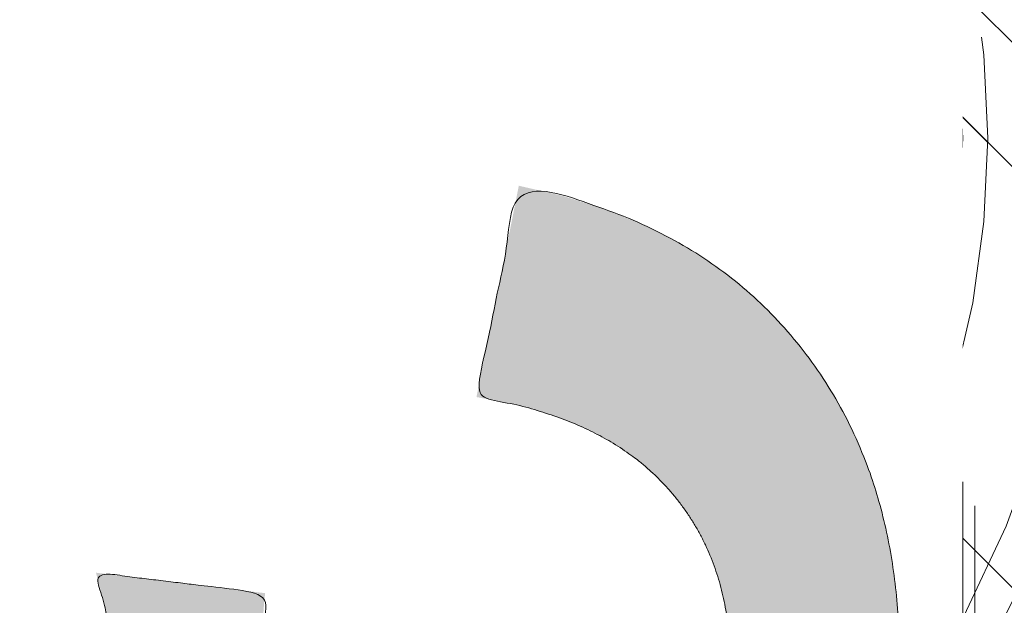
# Model space of a CAD drawing. Header units: inches. Extents: x -462 to -293, y -254 to -12.
# Tile 41 of 89: x -355.854 to -354.25, y -72.904 to -71.95. Entities that reach past the tile are written whole.
import ezdxf

# ---------------------------------------------------------------- set-up
doc = ezdxf.new("R2010")
doc.units = ezdxf.units.IN
doc.header["$LTSCALE"] = 32
doc.header["$MEASUREMENT"] = 0
doc.header["$PDMODE"] = 1
doc.header["$PDSIZE"] = -2
doc.linetypes.add('Dash Style-1', pattern=[0.083328, 0.041656, -0.041672])
for name, color, linetype, lineweight in [('Black', 7, 'Continuous', 18), ('DashLine', 7, 'Dash Style-1', 13), ('DashLineFill', 7, 'Dash Style-1', 13), ('Drawing', 7, 'Continuous', 18), ('Metal-Black', 7, 'Continuous', 18), ('Metal-DeskStructure', 7, 'Continuous', 13), ('None', 7, 'Continuous', 18), ('SolidLine', 7, 'Continuous', 15), ('Wood_1-H', 7, 'Continuous', 13)]:
    doc.layers.add(name, color=color, linetype=linetype, lineweight=lineweight)
doc.layers.add('Metal-Leg', color=7, linetype='Continuous', lineweight=18, true_color=0x4c4c4c)
pattern_1 = [(45, (0, 0), (-1.61301565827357, 1.935715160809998), []), (45, (-1.0608, 1.0608), (-0.4723460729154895, 0.4167612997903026), [])]

# ---------------------------------------------------------------- blocks, each defined once
blk = doc.blocks.new('Group-12')
at = {"layer": 'DashLine'}
blk.add_rational_spline([(3.425889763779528, -2.559055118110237), (3.42588976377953, -37.77524409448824), (3.425889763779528, -72.99143307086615), (3.425889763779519, -74.52755905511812), (1.889763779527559, -74.52755905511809), (-11.02873622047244, -74.54730708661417), (-23.94723622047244, -74.56705511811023), (-25.24962716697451, -74.46183701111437), (-25.47623622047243, -73.17505511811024), (-27.40623622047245, -52.62205511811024), (-29.33623622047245, -32.06905511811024), (-29.64541729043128, -28.77953659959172), (-29.64523622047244, -25.47205511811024), (-29.64579921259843, -14.01555511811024), (-29.64636220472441, -2.559055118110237), (-13.11023622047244, -2.559055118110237), (3.425889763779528, -2.559055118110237)], [1, 1, 1, 0.7071067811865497, 1, 1, 1, 1, 1, 1, 1, 1, 1, 1, 1, 1, 1], degree=2, knots=[0, 0, 0, 0.3437727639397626, 0.3437727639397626, 0.3543760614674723, 0.3543760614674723, 0.4804837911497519, 0.4804837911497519, 0.4932388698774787, 0.4932388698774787, 0.6947633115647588, 0.6947633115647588, 0.7270176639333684, 0.7270176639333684, 0.838740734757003, 0.838740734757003, 1, 1, 1], dxfattribs=at)
at = {"layer": 'SolidLine'}
blk.add_rational_spline([(4.881889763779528, -2.559055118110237), (4.881889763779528, -37.77524409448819), (4.881889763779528, -72.99143307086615), (4.881889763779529, -75.98355905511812), (1.889763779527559, -75.98355905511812), (-11.02373622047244, -76.00380708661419), (-23.93723622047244, -76.02405511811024), (-26.48855720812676, -75.8181826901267), (-26.92623622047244, -73.31105511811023), (-28.85673622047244, -52.75855511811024), (-30.78723622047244, -32.20605511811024), (-31.10141317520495, -28.84703865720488), (-31.10223622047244, -25.47205511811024), (-31.10229921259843, -14.01555511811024), (-31.10236220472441, -2.559055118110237), (-13.11023622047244, -2.559055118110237), (4.881889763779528, -2.559055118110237)], [1, 1, 1, 0.7071067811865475, 1, 1, 1, 1, 1, 1, 1, 1, 1, 1, 1, 1, 1], degree=2, knots=[0, 0, 0, 0.3304669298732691, 0.3304669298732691, 0.3503210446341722, 0.3503210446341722, 0.4715008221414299, 0.4715008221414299, 0.4955201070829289, 0.4955201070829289, 0.690341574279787, 0.690341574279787, 0.7221812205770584, 0.7221812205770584, 0.83026201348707, 0.83026201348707, 1, 1, 1], dxfattribs=at)
blk = doc.blocks.new('1BRPFY-Leg_Plate (2D)')
at = {"layer": 'DashLineFill', "linetype": 'Continuous', "lineweight": 13}
h = blk.add_hatch(dxfattribs=at)
h.set_pattern_fill('Steel', color=253, style=0, pattern_type=2)
h.set_pattern_definition(pattern_1)
edge = h.paths.add_edge_path()
edge.add_arc((-1.704724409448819, -1.704724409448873), 0.125984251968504, 179.9999999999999, 269.9999999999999)
edge.add_line((-1.704724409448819, -1.830708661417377), (1.704724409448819, -1.830708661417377))
edge.add_arc((1.704724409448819, -1.704724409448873), 0.125984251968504, 270.0000000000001, 360.0000000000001)
edge.add_line((1.830708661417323, -1.704724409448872), (1.830708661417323, 1.704724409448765))
edge.add_arc((1.704724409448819, 1.704724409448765), 0.1259842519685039, 0, 90)
edge.add_line((1.704724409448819, 1.830708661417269), (-1.704724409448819, 1.830708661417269))
edge.add_arc((-1.704724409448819, 1.704724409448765), 0.1259842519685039, 90, 180)
edge.add_line((-1.830708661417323, 1.704724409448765), (-1.830708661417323, -1.704724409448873))
at = {"layer": 'SolidLine', "flags": 128}
blk.add_lwpolyline([(0.7686612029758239, 0.5108686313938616), (0.7489852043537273, 0.5059400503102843), (0.728920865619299, 0.502963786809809), (0.7086614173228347, 0.5019685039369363), (0.6884019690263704, 0.502963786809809), (0.668337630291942, 0.5059400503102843), (0.6486616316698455, 0.5108686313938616), (0.6295634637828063, 0.5177020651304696), (0.6112270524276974, 0.5263745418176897), (0.5938289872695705, 0.5368025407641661), (0.5775368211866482, 0.5488856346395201), (0.5625074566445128, 0.5625074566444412), (0.5488856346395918, 0.5775368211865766), (0.5368025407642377, 0.5938289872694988), (0.5263745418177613, 0.6112270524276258), (0.5177020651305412, 0.6295634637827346), (0.5108686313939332, 0.6486616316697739), (0.5059400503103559, 0.6683376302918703), (0.5029637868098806, 0.6884019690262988), (0.5019685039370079, 0.7086614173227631), (0.5029637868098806, 0.7289208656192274), (0.5059400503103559, 0.7489852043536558), (0.5108686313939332, 0.7686612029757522), (0.5177020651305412, 0.7877593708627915), (0.5263745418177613, 0.8060957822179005), (0.5368025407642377, 0.8234938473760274), (0.5488856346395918, 0.8397860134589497), (0.5625074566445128, 0.854815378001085), (0.5775368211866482, 0.868437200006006), (0.5938289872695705, 0.8805202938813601), (0.6112270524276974, 0.8909482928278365), (0.6295634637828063, 0.8996207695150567), (0.6486616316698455, 0.9064542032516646), (0.668337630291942, 0.9113827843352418), (0.6884019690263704, 0.9143590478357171), (0.7086614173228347, 0.9153543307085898), (0.728920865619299, 0.9143590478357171), (0.7489852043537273, 0.9113827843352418), (0.7686612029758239, 0.9064542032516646)], dxfattribs=at)
at = {"layer": 'SolidLine', "linetype": 'Continuous', "lineweight": 5}
blk.add_point((0, -5.371031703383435e-14), dxfattribs=at)
blk = doc.blocks.new('1BRPX5-Util_Bkt_Sm-F (2D)')
at = {"layer": 'DashLineFill', "linetype": 'Continuous', "lineweight": 13}
h = blk.add_hatch(dxfattribs=at)
h.set_pattern_fill('Steel', color=253, style=0, pattern_type=2)
h.set_pattern_definition(pattern_1)
edge = h.paths.add_edge_path()
edge.add_line((-4.468503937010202, 4.413385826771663), (-3.12992125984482, 4.413385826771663))
edge.add_line((-3.12992125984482, 4.413385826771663), (-3.12992125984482, -1.854330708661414))
edge.add_line((-3.12992125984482, -1.854330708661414), (-4.468503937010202, -1.854330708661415))
edge.add_line((-4.468503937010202, -1.854330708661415), (-4.468503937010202, -1.988188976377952))
edge.add_line((-4.468503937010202, -1.988188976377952), (-2.421259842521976, -1.988188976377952))
edge.add_line((-2.421259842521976, -1.988188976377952), (-2.421259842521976, -2.366141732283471))
edge.add_arc((-2.303149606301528, -2.366141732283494), 0.1181102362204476, 179.9999999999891, 270.000000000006)
edge.add_line((-2.303149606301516, -2.484251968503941), (2.303149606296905, -2.484251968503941))
edge.add_arc((2.303149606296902, -2.366141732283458), 0.1181102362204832, 270.0000000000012, 359.9999999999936)
edge.add_line((2.421259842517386, -2.366141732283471), (2.421259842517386, -1.988188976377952))
edge.add_line((2.421259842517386, -1.988188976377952), (4.468503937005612, -1.988188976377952))
edge.add_line((4.468503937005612, -1.988188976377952), (4.468503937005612, -1.854330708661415))
edge.add_line((4.468503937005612, -1.854330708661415), (3.12992125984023, -1.854330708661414))
edge.add_line((3.12992125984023, -1.854330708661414), (3.12992125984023, 4.413385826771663))
edge.add_line((3.12992125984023, 4.413385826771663), (4.468503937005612, 4.413385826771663))
edge.add_line((4.468503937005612, 4.413385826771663), (4.468503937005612, 4.547244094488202))
edge.add_line((4.468503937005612, 4.547244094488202), (2.421259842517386, 4.547244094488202))
edge.add_line((2.421259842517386, 4.547244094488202), (2.421259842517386, 4.925196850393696))
edge.add_arc((2.303149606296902, 4.925196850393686), 0.1181102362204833, 5.365542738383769e-12, 89.99999999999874)
edge.add_line((2.303149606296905, 5.043307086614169), (-2.303149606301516, 5.043307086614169))
edge.add_arc((-2.303149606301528, 4.92519685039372), 0.1181102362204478, 89.99999999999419, 180.0000000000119)
edge.add_line((-2.421259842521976, 4.925196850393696), (-2.421259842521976, 4.547244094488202))
edge.add_line((-2.421259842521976, 4.547244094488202), (-4.468503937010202, 4.547244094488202))
edge.add_line((-4.468503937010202, 4.547244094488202), (-4.468503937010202, 4.413385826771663))
at = {"layer": 'SolidLine', "flags": 128}
blk.add_lwpolyline([(0.7969897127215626, 0.2606680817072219), (0.7530392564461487, 0.2541486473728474), (0.708661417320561, 0.2519685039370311), (0.6642835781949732, 0.2541486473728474), (0.6203331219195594, 0.2606680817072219), (0.577233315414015, 0.2714640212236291), (0.5353992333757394, 0.2864324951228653), (0.4952337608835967, 0.3054293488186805), (0.4571237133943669, 0.3282716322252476), (0.4214361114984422, 0.3547393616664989), (0.3885146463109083, 0.3845776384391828), (0.3586763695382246, 0.4174991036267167), (0.3322086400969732, 0.4531867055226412), (0.3093663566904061, 0.4912967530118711), (0.2903695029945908, 0.5314622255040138), (0.2754010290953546, 0.5732963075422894), (0.2646050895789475, 0.6163961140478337), (0.2580856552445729, 0.6603465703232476), (0.2559055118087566, 0.7047244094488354), (0.2580856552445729, 0.7491022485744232), (0.2646050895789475, 0.7930527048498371), (0.2754010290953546, 0.8361525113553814), (0.2903695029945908, 0.877986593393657), (0.3093663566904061, 0.9181520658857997), (0.3322086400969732, 0.9562621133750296), (0.3586763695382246, 0.991949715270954), (0.3885146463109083, 1.024871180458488), (0.4214361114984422, 1.054709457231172), (0.4571237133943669, 1.081177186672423), (0.4952337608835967, 1.10401947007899), (0.5353992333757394, 1.123016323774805), (0.577233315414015, 1.137984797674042), (0.6203331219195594, 1.148780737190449), (0.6642835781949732, 1.155300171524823), (0.708661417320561, 1.15748031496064), (0.7530392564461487, 1.155300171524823), (0.7969897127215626, 1.148780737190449)], dxfattribs=at)
at = {"layer": 'SolidLine', "linetype": 'Continuous', "lineweight": 5}
blk.add_point((7.650922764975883e-14, -4.923445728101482e-14), dxfattribs=at)
blk = doc.blocks.new('Slate-LegBrace (2D)')
at = {"layer": 'DashLineFill', "linetype": 'Continuous', "lineweight": 13}
h = blk.add_hatch(dxfattribs=at)
h.set_pattern_fill('Steel', color=253, style=0, pattern_type=2)
h.set_pattern_definition(pattern_1)
edge = h.paths.add_edge_path()
edge.add_line((-2.199587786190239, 0.1351515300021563), (-1.374775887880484, 0.1351515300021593))
edge.add_arc((3.636636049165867e-15, 0.01355418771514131), 1.380142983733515, 5.054592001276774, 174.9454079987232, ccw=False)
edge.add_line((1.374775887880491, 0.1351515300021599), (2.199718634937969, 0.1351515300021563))
edge.add_arc((6.542437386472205e-05, 0.01705725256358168), 2.202821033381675, 3.07312710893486, 176.9268728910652)
h = blk.add_hatch(dxfattribs=at)
h.set_pattern_fill('Steel', color=253, style=0, pattern_type=2)
h.set_pattern_definition(pattern_1)
edge = h.paths.add_edge_path()
edge.add_line((-2.191696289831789, 0.2375138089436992), (-1.463739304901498, 0.2375137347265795))
edge.add_arc((6.542437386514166e-05, 0.017041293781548), 1.480314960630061, 8.565281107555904, 171.4347188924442, ccw=False)
edge.add_line((1.463870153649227, 0.2375137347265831), (2.191827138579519, 0.2375138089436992))
edge.add_line((2.191827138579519, 0.2375138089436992), (2.19971863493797, 0.1351515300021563))
edge.add_line((2.19971863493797, 0.1351515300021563), (1.374775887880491, 0.1351515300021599))
edge.add_arc((3.356894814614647e-15, 0.01355418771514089), 1.380142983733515, 5.054592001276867, 174.9454079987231)
edge.add_line((-1.374775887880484, 0.1351515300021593), (-2.19958778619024, 0.1351515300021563))
edge.add_line((-2.19958778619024, 0.1351515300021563), (-2.191696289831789, 0.2375138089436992))
at = {"layer": 'DashLine', "linetype": 'Continuous', "lineweight": 5}
blk.add_point((-4.475859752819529e-14, 3.580687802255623e-14), dxfattribs=at)
at = {"layer": 'DashLineFill', "flags": 128}
for points in [[(-2.199587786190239, 0.1351515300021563), (-1.374775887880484, 0.1351515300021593, -0.9154551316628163), (1.374775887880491, 0.1351515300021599), (2.199718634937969, 0.1351515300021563, 0.9477524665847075)], [(-2.191696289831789, 0.2375138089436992), (-1.463739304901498, 0.2375137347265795, -0.8606629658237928), (1.463870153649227, 0.2375137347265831), (2.191827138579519, 0.2375138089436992), (2.19971863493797, 0.1351515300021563), (1.374775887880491, 0.1351515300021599, 0.9154551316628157), (-1.374775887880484, 0.1351515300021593), (-2.19958778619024, 0.1351515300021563)]]:
    blk.add_lwpolyline(points, format="xyb", close=True, dxfattribs=at)
blk = doc.blocks.new('TLLegSleeve (2D)')
at = {"layer": 'DashLineFill', "linetype": 'Continuous', "lineweight": 13}
h = blk.add_hatch(dxfattribs=at)
h.set_pattern_fill('Steel', color=253, style=0, pattern_type=2)
h.set_pattern_definition(pattern_1)
edge = h.paths.add_edge_path()
edge.add_line((1.08267716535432, 1.402343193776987), (1.08267716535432, 2.913385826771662))
edge.add_arc((-1.707523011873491e-13, 2.913385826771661), 1.08267716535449, 4.479377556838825e-14, 180)
edge.add_line((-1.082677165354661, 2.913385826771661), (-1.08267716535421, 1.402343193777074))
edge.add_arc((-1.332267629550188e-15, 2.886579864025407e-15), 1.771653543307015, 127.6698869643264, 412.330113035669)
edge.add_line((1.08267716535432, 1.402343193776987), (1.08267716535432, 1.402343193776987))
edge = h.paths.add_edge_path()
edge.add_arc((1.665334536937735e-15, 2.91338582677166), 0.7480314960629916, 180, 360)
edge.add_arc((1.665334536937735e-15, 2.91338582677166), 0.7480314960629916, 9.54166404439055e-15, 180)
edge.add_line((-0.7480314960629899, 2.91338582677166), (-0.7480314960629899, 2.91338582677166))
edge = h.paths.add_edge_path()
edge.add_arc((-1.723066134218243e-13, 5.70119602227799e-16), 1.437007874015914, 180, 360)
edge.add_arc((-1.723066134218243e-13, 9.149983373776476e-17), 1.437007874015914, 9.541664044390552e-15, 180)
edge.add_line((-1.437007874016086, 3.308097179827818e-16), (-1.437007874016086, 3.308097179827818e-16))
at = {"layer": 'DashLine', "color": 8, "flags": 128}
blk.add_lwpolyline([(1.653543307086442, 1.118599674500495e-14), (1.645581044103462, -0.1620755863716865), (1.621770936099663, -0.3225902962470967), (1.582342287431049, -0.4799982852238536), (1.527674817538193, -0.6327836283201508), (1.45829500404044, -0.7794749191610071), (1.374871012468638, -0.9186594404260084), (1.278206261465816, -1.048996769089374), (1.169231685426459, -1.169231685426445), (1.048996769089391, -1.278206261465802), (0.918659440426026, -1.374871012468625), (0.7794749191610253, -1.458295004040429), (0.6327836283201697, -1.527674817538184), (0.4799982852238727, -1.582342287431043), (0.3225902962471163, -1.621770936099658), (0.1620755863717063, -1.645581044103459), (8.723964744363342e-15, -1.653543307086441), (-0.162075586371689, -1.645581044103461), (-0.3225902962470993, -1.621770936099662), (-0.4799982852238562, -1.582342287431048), (-0.6327836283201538, -1.527674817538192), (-0.7794749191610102, -1.458295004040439), (-0.9186594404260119, -1.374871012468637), (-1.048996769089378, -1.278206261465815), (-1.169231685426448, -1.169231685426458), (-1.278206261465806, -1.048996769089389), (-1.374871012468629, -0.9186594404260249), (-1.458295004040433, -0.7794749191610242), (-1.527674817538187, -0.6327836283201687), (-1.582342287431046, -0.4799982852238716), (-1.621770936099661, -0.3225902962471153), (-1.645581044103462, -0.1620755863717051), (-1.653543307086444, -7.741682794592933e-15), (-1.645581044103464, 0.1620755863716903), (-1.621770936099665, 0.3225902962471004), (-1.582342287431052, 0.4799982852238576), (-1.527674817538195, 0.6327836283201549), (-1.458295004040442, 0.7794749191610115), (-1.37487101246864, 0.918659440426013), (-1.278206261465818, 1.048996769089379), (-1.169231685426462, 1.169231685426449), (-1.048996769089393, 1.278206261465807), (-0.9186594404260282, 1.37487101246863), (-0.7794749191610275, 1.458295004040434), (-0.6327836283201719, 1.527674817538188), (-0.479998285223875, 1.582342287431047), (-0.3225902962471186, 1.621770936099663), (-0.1620755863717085, 1.645581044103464), (-1.096189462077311e-14, 1.653543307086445), (0.1620755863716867, 1.645581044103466), (0.3225902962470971, 1.621770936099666), (0.479998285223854, 1.582342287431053), (0.6327836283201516, 1.527674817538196), (0.7794749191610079, 1.458295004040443), (0.9186594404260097, 1.374871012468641), (1.048996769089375, 1.278206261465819), (1.169231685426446, 1.169231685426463), (1.278206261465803, 1.048996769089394), (1.374871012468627, 0.9186594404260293), (1.458295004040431, 0.7794749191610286), (1.527674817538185, 0.6327836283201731), (1.582342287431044, 0.4799982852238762), (1.621770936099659, 0.3225902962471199), (1.64558104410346, 0.1620755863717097)], close=True, dxfattribs=at)
at = {"layer": 'DashLineFill', "flags": 128}
for points in [[(1.08267716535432, 1.402343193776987), (1.08267716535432, 2.913385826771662, 0.9999999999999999), (-1.082677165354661, 2.913385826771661), (-1.08267716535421, 1.402343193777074, 2.931618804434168), (1.08267716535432, 1.402343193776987)], [(-1.437007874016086, 3.308097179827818e-16, 0.9999999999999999), (1.437007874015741, 3.308097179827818e-16, 0.9999999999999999), (-1.437007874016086, 3.308097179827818e-16)]]:
    blk.add_lwpolyline(points, format="xyb", close=True, dxfattribs=at)
at = {"layer": 'DashLineFill', "linetype": 'Continuous', "lineweight": 5}
blk.add_point((-1.723206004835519e-13, 3.308097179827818e-16), dxfattribs=at)
blk = doc.blocks.new('Group-28')
at = {"layer": 'SolidLine', "flags": 128}
blk.add_lwpolyline([(-10.0984251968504, -58.50393700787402, -0.414213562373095), (-8.385826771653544, -56.79133858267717, -0.4142135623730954), (-6.673228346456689, -58.50393700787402, -0.414213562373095), (-8.385826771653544, -60.21653543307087, -0.4142135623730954)], format="xyb", close=True, dxfattribs=at)
at = {"layer": 'Wood_1-H', "color": 7, "rotation": 270}
for name in ['1BRPX5-Util_Bkt_Sm-F (2D)', 'Slate-LegBrace (2D)', '1BRPFY-Leg_Plate (2D)', 'TLLegSleeve (2D)']:
    blk.add_blockref(name, (-8.385826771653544, -58.50393700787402), dxfattribs=at)
blk = doc.blocks.new('Group-31')
at = {"layer": 'Metal-DeskStructure', "color": 7, "flags": 128}
blk.add_lwpolyline([(0.8051100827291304, 0.3242076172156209), (0.6569804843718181, -0.1001143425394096), (0.9545622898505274, -0.1001143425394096)], close=True, dxfattribs=at)
at = {"layer": 'Metal-DeskStructure', "color": 7}
blk.add_open_spline([(1.174112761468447, -0.3918349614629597), (1.184693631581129, -0.4210075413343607), (1.168822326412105, -0.4369198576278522), (1.14501536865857, -0.439571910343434), (1.104014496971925, -0.439571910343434), (1.078886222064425, -0.4369198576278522), (1.066982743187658, -0.4329417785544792), (1.060369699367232, -0.4236595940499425), (1.057724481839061, -0.4170294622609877), (1.021353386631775, -0.3010040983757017), (0.9849822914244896, -0.1849787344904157), (0.807093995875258, -0.1849787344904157), (0.6292057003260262, -0.1849787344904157), (0.5941572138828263, -0.2996780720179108), (0.5591087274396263, -0.4143774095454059), (0.5564635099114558, -0.4210075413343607), (0.5498504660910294, -0.4302897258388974), (0.5379469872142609, -0.4369198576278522), (0.5141400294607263, -0.439571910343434), (0.477108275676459, -0.439571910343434), (0.4519787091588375, -0.4355938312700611), (0.4427204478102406, -0.4249856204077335), (0.4427204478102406, -0.4050952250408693), (0.4480108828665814, -0.3905089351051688), (0.5915119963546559, 0.0006630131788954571), (0.7350131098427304, 0.3918349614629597), (0.7376583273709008, 0.3971390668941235), (0.7469165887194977, 0.4037691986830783), (0.7627866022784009, 0.4077472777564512), (0.789238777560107, 0.4090720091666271), (0.8302396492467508, 0.4090720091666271), (0.8580131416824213, 0.4077472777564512), (0.8752070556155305, 0.4037691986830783), (0.8844653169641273, 0.3971390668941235), (0.8871105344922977, 0.3918349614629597), (1.030611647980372, 0), (1.174112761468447, -0.3918349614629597)], degree=2, knots=[0, 0, 0, 0.01595318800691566, 0.02392978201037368, 0.03190637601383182, 0.03938443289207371, 0.04686248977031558, 0.05434054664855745, 0.06181860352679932, 0.06181860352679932, 0.1891978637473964, 0.1891978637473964, 0.3755520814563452, 0.3755520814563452, 0.5011946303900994, 0.5011946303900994, 0.5086726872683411, 0.5161507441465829, 0.5236288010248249, 0.5311068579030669, 0.5385854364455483, 0.5460640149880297, 0.5535425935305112, 0.5610211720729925, 0.5610211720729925, 0.7618481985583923, 0.7618481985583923, 0.7647050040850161, 0.7675618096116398, 0.7704186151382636, 0.7732754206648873, 0.7763226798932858, 0.7793699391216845, 0.7824171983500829, 0.7854644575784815, 0.7854644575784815, 1, 1, 1], dxfattribs=at)
blk = doc.blocks.new('TL14_lower_leg (2D)')
at = {"layer": 'DashLine', "flags": 128}
for points in [[(-1.777195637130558e-14, 1.377952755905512), (0.1350629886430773, 1.371317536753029), (0.2688252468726, 1.351475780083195), (0.3999985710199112, 1.318618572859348), (0.5273196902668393, 1.27306234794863), (0.649562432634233, 1.215245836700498), (0.7655495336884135, 1.14572584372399), (0.8741639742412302, 1.065171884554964), (0.9743597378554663, 0.9743597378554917), (1.065171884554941, 0.8741639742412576), (1.14572584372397, 0.7655495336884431), (1.215245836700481, 0.6495624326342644), (1.273062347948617, 0.5273196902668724), (1.318618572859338, 0.3999985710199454), (1.351475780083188, 0.2688252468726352), (1.371317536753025, 0.1350629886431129), (1.377952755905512, 1.783045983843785e-14), (1.371317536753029, -0.1350629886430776), (1.351475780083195, -0.2688252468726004), (1.318618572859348, -0.3999985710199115), (1.27306234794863, -0.5273196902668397), (1.215245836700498, -0.6495624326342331), (1.145725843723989, -0.7655495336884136), (1.065171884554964, -0.8741639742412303), (0.9743597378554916, -0.9743597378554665), (0.8741639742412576, -1.065171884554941), (0.7655495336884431, -1.14572584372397), (0.6495624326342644, -1.215245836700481), (0.5273196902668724, -1.273062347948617), (0.3999985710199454, -1.318618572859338), (0.2688252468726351, -1.351475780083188), (0.135062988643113, -1.371317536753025), (1.777195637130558e-14, -1.377952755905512), (-0.1350629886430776, -1.371317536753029), (-0.2688252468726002, -1.351475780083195), (-0.3999985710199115, -1.318618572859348), (-0.5273196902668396, -1.27306234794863), (-0.6495624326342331, -1.215245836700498), (-0.7655495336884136, -1.14572584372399), (-0.8741639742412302, -1.065171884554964), (-0.9743597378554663, -0.9743597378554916), (-1.065171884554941, -0.8741639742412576), (-1.14572584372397, -0.7655495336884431), (-1.215245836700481, -0.6495624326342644), (-1.273062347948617, -0.5273196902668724), (-1.318618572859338, -0.3999985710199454), (-1.351475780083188, -0.2688252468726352), (-1.371317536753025, -0.1350629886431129), (-1.377952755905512, -1.783045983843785e-14), (-1.371317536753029, 0.1350629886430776), (-1.351475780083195, 0.2688252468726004), (-1.318618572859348, 0.3999985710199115), (-1.27306234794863, 0.5273196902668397), (-1.215245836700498, 0.6495624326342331), (-1.145725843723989, 0.7655495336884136), (-1.065171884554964, 0.8741639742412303), (-0.9743597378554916, 0.9743597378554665), (-0.8741639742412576, 1.065171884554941), (-0.7655495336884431, 1.14572584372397), (-0.6495624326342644, 1.215245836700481), (-0.5273196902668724, 1.273062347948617), (-0.3999985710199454, 1.318618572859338), (-0.2688252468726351, 1.351475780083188), (-0.135062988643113, 1.371317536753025)], [(0.7086614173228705, 0.8700787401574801), (0.7244830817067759, 0.8693014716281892), (0.7401523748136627, 0.8669771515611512), (0.7555183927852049, 0.8631281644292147), (0.7704331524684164, 0.8577915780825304), (0.784753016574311, 0.8510187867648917), (0.7983400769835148, 0.8428750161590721), (0.8110634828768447, 0.8334386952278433), (0.8228007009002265, 0.8228007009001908), (0.8334386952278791, 0.8110634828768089), (0.842875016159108, 0.7983400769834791), (0.8510187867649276, 0.7847530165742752), (0.8577915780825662, 0.7704331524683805), (0.8631281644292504, 0.7555183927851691), (0.866977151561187, 0.740152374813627), (0.8693014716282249, 0.72448308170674), (0.870078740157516, 0.7086614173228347), (0.8693014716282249, 0.6928397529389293), (0.866977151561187, 0.6771704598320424), (0.8631281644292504, 0.6618044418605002), (0.8577915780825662, 0.6468896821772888), (0.8510187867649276, 0.6325698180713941), (0.842875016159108, 0.6189827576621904), (0.8334386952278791, 0.6062593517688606), (0.8228007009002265, 0.5945221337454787), (0.8110634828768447, 0.5838841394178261), (0.7983400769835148, 0.5744478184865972), (0.784753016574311, 0.5663040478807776), (0.7704331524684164, 0.559531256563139), (0.7555183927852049, 0.5541946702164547), (0.7401523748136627, 0.5503456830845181), (0.7244830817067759, 0.5480213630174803), (0.7086614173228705, 0.5472440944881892), (0.6928397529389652, 0.5480213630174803), (0.6771704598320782, 0.5503456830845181), (0.6618044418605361, 0.5541946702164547), (0.6468896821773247, 0.559531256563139), (0.63256981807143, 0.5663040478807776), (0.6189827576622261, 0.5744478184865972), (0.6062593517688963, 0.5838841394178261), (0.5945221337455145, 0.5945221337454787), (0.5838841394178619, 0.6062593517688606), (0.5744478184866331, 0.6189827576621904), (0.5663040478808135, 0.6325698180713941), (0.5595312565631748, 0.6468896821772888), (0.5541946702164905, 0.6618044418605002), (0.5503456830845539, 0.6771704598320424), (0.548021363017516, 0.6928397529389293), (0.5472440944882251, 0.7086614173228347), (0.548021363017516, 0.72448308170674), (0.5503456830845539, 0.740152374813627), (0.5541946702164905, 0.7555183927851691), (0.5595312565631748, 0.7704331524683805), (0.5663040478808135, 0.7847530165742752), (0.5744478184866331, 0.7983400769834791), (0.5838841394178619, 0.8110634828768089), (0.5945221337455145, 0.8228007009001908), (0.6062593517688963, 0.8334386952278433), (0.6189827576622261, 0.8428750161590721), (0.63256981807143, 0.8510187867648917), (0.6468896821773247, 0.8577915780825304), (0.6618044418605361, 0.8631281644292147), (0.6771704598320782, 0.8669771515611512), (0.6928397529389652, 0.8693014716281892)]]:
    blk.add_lwpolyline(points, close=True, dxfattribs=at)
at = {"layer": 'DashLine', "linetype": 'Continuous', "lineweight": 5}
blk.add_point((0, 0), dxfattribs=at)
at = {"layer": 'Metal-DeskStructure', "color": 7}
blk.add_blockref('Group-31', (0, 0), dxfattribs=at)
blk = doc.blocks.new('Group-39')
at = {"layer": 'DashLine'}
for p, q in [((0.0001991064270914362, -5.984251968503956), (0.0001991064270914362, -5.74803149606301)), ((-0.117911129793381, -6.102362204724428), (-0.3541316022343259, -6.102362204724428)), ((0.1183093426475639, -6.102362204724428), (0.3545298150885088, -6.102362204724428)), ((0.0001991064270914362, -6.2204724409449), (0.0001991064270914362, -6.456692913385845))]:
    blk.add_line(p, q, dxfattribs=at)
at = {"layer": 'DashLine', "flags": 128}
blk.add_lwpolyline([(-0.2557064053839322, -6.10236220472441), (-0.254474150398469, -6.077279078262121), (-0.2507892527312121, -6.052437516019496), (-0.2446871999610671, -6.02807675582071), (-0.2362267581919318, -6.004431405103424), (-0.2254894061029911, -5.981729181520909), (-0.2125785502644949, -5.960188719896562), (-0.1976185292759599, -5.940017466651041), (-0.180753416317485, -5.921409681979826), (-0.1621456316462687, -5.904544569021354), (-0.1419743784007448, -5.889584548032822), (-0.1204339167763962, -5.876673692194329), (-0.09773169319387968, -5.865936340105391), (-0.07408634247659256, -5.857475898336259), (-0.04972558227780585, -5.851373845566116), (-0.02488402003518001, -5.847688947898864), (0.0001991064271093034, -5.846456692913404), (0.02528223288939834, -5.847688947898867), (0.05012379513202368, -5.851373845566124), (0.07448455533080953, -5.857475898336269), (0.09812990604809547, -5.865936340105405), (0.1208321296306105, -5.876673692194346), (0.1423725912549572, -5.889584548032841), (0.1625438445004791, -5.904544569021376), (0.181151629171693, -5.921409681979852), (0.1980167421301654, -5.940017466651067), (0.2129767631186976, -5.960188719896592), (0.2258876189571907, -5.98172918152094), (0.2366249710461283, -6.004431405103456), (0.2450854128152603, -6.028076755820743), (0.2511874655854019, -6.052437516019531), (0.2548723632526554, -6.077279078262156), (0.2561046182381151, -6.102362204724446), (0.2548723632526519, -6.127445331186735), (0.251187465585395, -6.152286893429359), (0.24508541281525, -6.176647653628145), (0.2366249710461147, -6.200293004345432), (0.2258876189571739, -6.222995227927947), (0.2129767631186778, -6.244535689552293), (0.1980167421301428, -6.264706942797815), (0.1811516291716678, -6.283314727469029), (0.1625438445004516, -6.300179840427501), (0.1423725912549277, -6.315139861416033), (0.1208321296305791, -6.328050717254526), (0.09812990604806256, -6.338788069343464), (0.07448455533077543, -6.347248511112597), (0.05012379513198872, -6.353350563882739), (0.02528223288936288, -6.357035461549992), (0.0001991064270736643, -6.358267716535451), (-0.02488402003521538, -6.357035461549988), (-0.04972558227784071, -6.353350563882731), (-0.07408634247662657, -6.347248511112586), (-0.09773169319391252, -6.338788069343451), (-0.1204339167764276, -6.328050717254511), (-0.1419743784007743, -6.315139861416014), (-0.1621456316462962, -6.300179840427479), (-0.1807534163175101, -6.283314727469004), (-0.1976185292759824, -6.264706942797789), (-0.2125785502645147, -6.244535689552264), (-0.2254894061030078, -6.222995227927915), (-0.2362267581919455, -6.200293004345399), (-0.2446871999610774, -6.176647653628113), (-0.250789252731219, -6.152286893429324), (-0.2544741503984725, -6.127445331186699)], close=True, dxfattribs=at)
blk = doc.blocks.new('1BRPT9-Bracket (2D)')
at = {"layer": 'DashLineFill', "linetype": 'Continuous', "lineweight": 13}
h = blk.add_hatch(dxfattribs=at)
h.set_pattern_fill('Steel', color=253, style=0, pattern_type=2)
h.set_pattern_definition(pattern_1)
edge = h.paths.add_edge_path()
edge.add_arc((1.677931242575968, -8.488188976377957), 0.2519685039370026, 269.999999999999, 360.0000000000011)
edge.add_line((1.929899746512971, -8.488188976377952), (1.929899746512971, -7.480314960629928))
edge.add_line((1.929899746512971, -7.480314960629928), (2.323600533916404, -7.480314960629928))
edge.add_line((2.323600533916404, -7.480314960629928), (2.323600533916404, 7.461135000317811))
edge.add_line((2.323600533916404, 7.461135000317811), (1.929899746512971, 7.480314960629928))
edge.add_line((1.929899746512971, 7.480314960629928), (1.929899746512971, 8.488188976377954))
edge.add_arc((1.677931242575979, 8.488188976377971), 0.2519685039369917, 359.999999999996, 450.0000000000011)
edge.add_line((1.677931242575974, 8.740157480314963), (-2.32206875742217, 8.740157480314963))
edge.add_line((-2.32206875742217, 8.740157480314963), (-2.32206875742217, -8.74015748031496))
edge.add_line((-2.32206875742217, -8.74015748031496), (1.677931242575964, -8.74015748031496))
at = {"layer": 'DashLineFill', "linetype": 'Continuous', "lineweight": 5}
blk.add_point((0.0001991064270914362, -6.102362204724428), dxfattribs=at)
at = {"layer": 'Metal-DeskStructure', "color": 7}
blk.add_blockref('Group-39', (0, 0), dxfattribs=at)
blk = doc.blocks.new('Group-52')
at = {"layer": 'DashLineFill', "linetype": 'Continuous', "lineweight": 13}
h = blk.add_hatch(dxfattribs=at)
h.set_pattern_fill('Steel', color=253, style=0, pattern_type=2)
h.set_pattern_definition(pattern_1)
h.paths.add_polyline_path([(-2.066929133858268, 1.397637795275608), (2.066929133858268, 1.397637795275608), (2.066929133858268, 0.1377952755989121), (2.106299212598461, 0.1377952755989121), (2.106299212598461, -0.1377952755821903), (2.066929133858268, -0.1377952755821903), (2.066929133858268, -5.275590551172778), (2.106299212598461, -5.275590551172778), (2.106299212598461, -5.55118110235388), (2.066929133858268, -5.55118110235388), (2.066929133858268, -5.82677165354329), (-2.066929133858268, -5.82677165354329), (-2.066929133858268, -5.55118110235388), (-2.106299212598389, -5.55118110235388), (-2.106299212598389, -5.275590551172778), (-2.066929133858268, -5.275590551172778), (-2.066929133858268, -0.1377952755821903), (-2.106299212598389, -0.1377952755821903), (-2.106299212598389, 0.1377952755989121), (-2.066929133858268, 0.1377952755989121)])
at = {"layer": 'DashLineFill', "flags": 128}
blk.add_lwpolyline([(-2.066929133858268, 1.397637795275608), (2.066929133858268, 1.397637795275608), (2.066929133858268, 0.1377952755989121), (2.106299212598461, 0.1377952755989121), (2.106299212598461, -0.1377952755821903), (2.066929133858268, -0.1377952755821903), (2.066929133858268, -5.275590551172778), (2.106299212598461, -5.275590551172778), (2.106299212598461, -5.55118110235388), (2.066929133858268, -5.55118110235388), (2.066929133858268, -5.82677165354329), (-2.066929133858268, -5.82677165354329), (-2.066929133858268, -5.55118110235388), (-2.106299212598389, -5.55118110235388), (-2.106299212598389, -5.275590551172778), (-2.066929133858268, -5.275590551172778), (-2.066929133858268, -0.1377952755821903), (-2.106299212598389, -0.1377952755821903), (-2.106299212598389, 0.1377952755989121), (-2.066929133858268, 0.1377952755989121)], close=True, dxfattribs=at)
at = {"layer": 'SolidLine', "linetype": 'Continuous', "lineweight": 5}
blk.add_point((0, 0), dxfattribs=at)
blk = doc.blocks.new('TL14_upper_leg (2D)')
at = {"layer": 'DashLine', "flags": 128}
blk.add_lwpolyline([(0, 1.22047244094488), (0.1196272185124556, 1.214595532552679), (0.2381023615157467, 1.197021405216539), (0.3542844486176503, 1.167919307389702), (0.4670545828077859, 1.127569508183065), (0.5753267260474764, 1.076360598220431), (0.6780581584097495, 1.01478574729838), (0.7742595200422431, 0.9434379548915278), (0.8630043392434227, 0.8630043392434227), (0.9434379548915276, 0.7742595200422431), (1.01478574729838, 0.6780581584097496), (1.076360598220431, 0.5753267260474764), (1.127569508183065, 0.467054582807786), (1.167919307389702, 0.3542844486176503), (1.197021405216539, 0.2381023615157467), (1.214595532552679, 0.1196272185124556), (1.22047244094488, 7.47323834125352e-17), (1.214595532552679, -0.1196272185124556), (1.197021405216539, -0.2381023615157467), (1.167919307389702, -0.3542844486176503), (1.127569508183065, -0.467054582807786), (1.076360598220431, -0.5753267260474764), (1.01478574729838, -0.6780581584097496), (0.9434379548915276, -0.7742595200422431), (0.8630043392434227, -0.8630043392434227), (0.7742595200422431, -0.9434379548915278), (0.6780581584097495, -1.01478574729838), (0.5753267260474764, -1.076360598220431), (0.4670545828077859, -1.127569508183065), (0.3542844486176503, -1.167919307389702), (0.2381023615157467, -1.197021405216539), (0.1196272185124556, -1.214595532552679), (0, -1.22047244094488), (-0.1196272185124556, -1.214595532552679), (-0.2381023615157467, -1.197021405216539), (-0.3542844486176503, -1.167919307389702), (-0.4670545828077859, -1.127569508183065), (-0.5753267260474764, -1.076360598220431), (-0.6780581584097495, -1.01478574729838), (-0.7742595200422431, -0.9434379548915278), (-0.8630043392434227, -0.8630043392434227), (-0.9434379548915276, -0.7742595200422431), (-1.01478574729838, -0.6780581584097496), (-1.076360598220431, -0.5753267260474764), (-1.127569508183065, -0.467054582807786), (-1.167919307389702, -0.3542844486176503), (-1.197021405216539, -0.2381023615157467), (-1.214595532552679, -0.1196272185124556), (-1.22047244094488, 7.47323834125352e-17), (-1.214595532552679, 0.1196272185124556), (-1.197021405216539, 0.2381023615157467), (-1.167919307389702, 0.3542844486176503), (-1.127569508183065, 0.467054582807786), (-1.076360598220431, 0.5753267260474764), (-1.01478574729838, 0.6780581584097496), (-0.9434379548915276, 0.7742595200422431), (-0.8630043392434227, 0.8630043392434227), (-0.7742595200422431, 0.9434379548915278), (-0.6780581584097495, 1.01478574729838), (-0.5753267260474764, 1.076360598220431), (-0.4670545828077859, 1.127569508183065), (-0.3542844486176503, 1.167919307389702), (-0.2381023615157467, 1.197021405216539), (-0.1196272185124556, 1.214595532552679)], close=True, dxfattribs=at)
at = {"layer": 'Metal-Leg', "linetype": 'Continuous', "lineweight": 5}
for p in [(0, 7.161375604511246e-14), (0, 0)]:
    blk.add_point(p, dxfattribs=at)
at = {"layer": 'DashLine', "color": 7}
blk.add_blockref('Group-52', (0, 0), dxfattribs=at)
blk = doc.blocks.new('Group-53')
at = {"layer": 'Metal-DeskStructure', "linetype": 'Continuous', "lineweight": 0, "true_color": 0xff0000}
blk.add_hatch(color=1, dxfattribs=at).paths.add_polyline_path([(0.07759731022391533, -0.5856299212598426), (0.4220854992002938, -0.516732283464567), (0.4355843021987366, -0.5785483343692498), (0.4507819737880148, -0.6358900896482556), (0.4676785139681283, -0.6887575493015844), (0.4862739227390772, -0.7371507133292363), (0.5065682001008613, -0.7810695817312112), (0.5285613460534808, -0.8205141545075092), (0.5522533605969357, -0.8554844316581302), (0.5776442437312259, -0.8859804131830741), (0.6055245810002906, -0.912473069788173), (0.6366849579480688, -0.9354333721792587), (0.6711253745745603, -0.9548613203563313), (0.7088458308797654, -0.9707569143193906), (0.7498463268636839, -0.9831201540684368), (0.7941268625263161, -0.9919510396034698), (0.8416874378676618, -0.9972495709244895), (0.8925280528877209, -0.9990157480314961), (0.9512658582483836, -0.9966944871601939), (1.006370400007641, -0.9897307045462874), (1.057841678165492, -0.9781244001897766), (1.105679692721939, -0.9618755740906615), (1.149884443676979, -0.940984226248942), (1.190455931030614, -0.9154503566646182), (1.227394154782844, -0.8852739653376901), (1.260699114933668, -0.8504550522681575), (1.290219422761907, -0.8122047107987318), (1.31580368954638, -0.7717340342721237), (1.337451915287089, -0.7290430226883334), (1.355164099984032, -0.6841316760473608), (1.36894024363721, -0.6369999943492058), (1.378780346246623, -0.5876479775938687), (1.384684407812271, -0.5360756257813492), (1.386652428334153, -0.4822829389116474), (1.384583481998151, -0.4309545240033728), (1.378376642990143, -0.3819305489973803), (1.368031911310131, -0.33521101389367), (1.353549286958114, -0.2907959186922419), (1.334928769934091, -0.248685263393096), (1.312170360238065, -0.2088790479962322), (1.285274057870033, -0.1713772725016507), (1.254239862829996, -0.1361799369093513), (1.220009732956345, -0.1042626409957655), (1.183525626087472, -0.07660098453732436), (1.144787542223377, -0.05319496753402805), (1.10379548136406, -0.03404458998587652), (1.06054944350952, -0.01914985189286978), (1.015049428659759, -0.008510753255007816), (0.9672954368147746, -0.00212729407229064), (0.9172874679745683, 5.25655281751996e-07), (0.8956562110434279, -0.0005377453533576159), (0.8727465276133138, -0.00215255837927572), (0.8485584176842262, -0.00484391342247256), (0.823091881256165, -0.008611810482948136), (0.7963469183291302, -0.01345624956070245), (0.7683235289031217, -0.0193772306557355), (0.7390217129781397, -0.02637475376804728), (0.7084414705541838, -0.0344488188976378), (0.7418142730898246, 0.2411417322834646), (0.748895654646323, 0.2403850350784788), (0.755607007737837, 0.2397292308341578), (0.7619483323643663, 0.2391743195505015), (0.7679196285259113, 0.2387203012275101), (0.7735208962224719, 0.2383671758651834), (0.778752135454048, 0.2381149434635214), (0.7836133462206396, 0.2379636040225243), (0.7881045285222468, 0.2379131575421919), (0.8317039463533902, 0.2394186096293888), (0.8742268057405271, 0.2439349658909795), (0.9156731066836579, 0.251462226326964), (0.9560428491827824, 0.2620003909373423), (0.9953360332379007, 0.2755494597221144), (1.033552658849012, 0.2921094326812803), (1.070692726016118, 0.31168030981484), (1.106756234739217, 0.3342620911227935), (1.140061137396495, 0.3599725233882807), (1.168925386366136, 0.3889293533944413), (1.193348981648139, 0.4211325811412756), (1.213331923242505, 0.4565822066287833), (1.228874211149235, 0.4952782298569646), (1.239975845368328, 0.5372206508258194), (1.246636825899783, 0.5824094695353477), (1.248857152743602, 0.6308446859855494), (1.247141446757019, 0.669818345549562), (1.24199432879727, 0.7070762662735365), (1.233415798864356, 0.7426184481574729), (1.221405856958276, 0.7764448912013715), (1.20596450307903, 0.808555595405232), (1.187091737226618, 0.8389505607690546), (1.164787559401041, 0.8676297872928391), (1.139051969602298, 0.8945932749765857), (1.110608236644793, 0.9190672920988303), (1.08017962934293, 0.940278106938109), (1.04776614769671, 0.9582257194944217), (1.013367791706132, 0.9729101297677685), (0.9769845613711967, 0.9843313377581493), (0.9386164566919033, 0.9924893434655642), (0.8982634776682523, 0.9973841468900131), (0.8559256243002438, 0.9990157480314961), (0.8137646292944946, 0.9974009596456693), (0.7734034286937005, 0.992556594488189), (0.7348420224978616, 0.9844826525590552), (0.698080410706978, 0.9731791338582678), (0.6631185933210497, 0.9586460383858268), (0.6299565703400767, 0.9408833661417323), (0.5985943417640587, 0.9198911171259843), (0.569031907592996, 0.8956692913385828), (0.5416561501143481, 0.8682178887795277), (0.5168539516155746, 0.837536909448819), (0.4946253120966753, 0.8036263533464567), (0.4749702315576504, 0.766486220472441), (0.4578887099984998, 0.7261165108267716), (0.4433807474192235, 0.6825172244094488), (0.4314463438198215, 0.6356883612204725), (0.4220854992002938, 0.5856299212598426), (0.07759731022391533, 0.6545275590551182), (0.09415750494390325, 0.7262006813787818), (0.1153097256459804, 0.793735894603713), (0.1410539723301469, 0.8571331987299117), (0.1713902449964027, 0.9163925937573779), (0.2063185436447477, 0.9715140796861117), (0.245838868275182, 1.022497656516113), (0.2899512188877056, 1.069343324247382), (0.3386555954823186, 1.112051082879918), (0.3912118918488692, 1.15014996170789), (0.4468800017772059, 1.183168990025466), (0.5056599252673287, 1.211108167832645), (0.5675516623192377, 1.233967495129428), (0.6325552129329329, 1.251746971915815), (0.7006705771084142, 1.264446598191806), (0.7718977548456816, 1.2720663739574), (0.8462367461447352, 1.274606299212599), (0.8979352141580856, 1.273260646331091), (0.9486076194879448, 1.26922368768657), (0.9982539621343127, 1.262495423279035), (1.04687424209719, 1.253075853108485), (1.094468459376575, 1.240964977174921), (1.141036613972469, 1.226162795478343), (1.186578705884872, 1.208669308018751), (1.231094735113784, 1.188484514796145), (1.273802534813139, 1.165970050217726), (1.313919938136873, 1.141487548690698), (1.351446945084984, 1.115037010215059), (1.386383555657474, 1.08661843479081), (1.418729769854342, 1.056231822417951), (1.448485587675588, 1.023877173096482), (1.475651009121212, 0.9895544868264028), (1.500226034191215, 0.9532637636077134), (1.522050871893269, 0.9157114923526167), (1.54096573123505, 0.8776041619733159), (1.556970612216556, 0.8389417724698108), (1.570065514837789, 0.7997243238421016), (1.580250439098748, 0.7599518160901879), (1.587525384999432, 0.7196242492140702), (1.591890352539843, 0.6787416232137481), (1.59334534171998, 0.6373039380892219), (1.591982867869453, 0.5979265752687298), (1.587895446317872, 0.5594575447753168), (1.581083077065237, 0.5218968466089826), (1.571545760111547, 0.4852444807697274), (1.559283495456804, 0.4495004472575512), (1.544296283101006, 0.4146647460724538), (1.526584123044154, 0.3807373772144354), (1.506147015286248, 0.3477183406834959), (1.483018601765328, 0.3159776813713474), (1.457232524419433, 0.2858854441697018), (1.428788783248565, 0.2574416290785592), (1.397687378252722, 0.2306462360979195), (1.363928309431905, 0.2054992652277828), (1.327511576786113, 0.1820007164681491), (1.288437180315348, 0.1601505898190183), (1.246705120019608, 0.1399488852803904), (1.301220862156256, 0.125289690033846), (1.352809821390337, 0.1071485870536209), (1.401471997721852, 0.08552557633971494), (1.447207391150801, 0.06042065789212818), (1.490016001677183, 0.03183383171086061), (1.529897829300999, -0.0002349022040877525), (1.566852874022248, -0.03578554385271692), (1.600881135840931, -0.07481809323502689), (1.631410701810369, -0.1168615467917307), (1.657869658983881, -0.1614449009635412), (1.680258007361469, -0.2085681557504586), (1.698575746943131, -0.2582313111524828), (1.712822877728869, -0.3104343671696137), (1.722999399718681, -0.3651773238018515), (1.729105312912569, -0.422460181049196), (1.731140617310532, -0.4822829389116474), (1.727372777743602, -0.5635942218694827), (1.716069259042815, -0.6417432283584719), (1.697230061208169, -0.716729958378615), (1.670855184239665, -0.788554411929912), (1.636944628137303, -0.857216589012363), (1.595498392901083, -0.9227164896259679), (1.546516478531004, -0.9850541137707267), (1.489998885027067, -1.044229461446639), (1.427728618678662, -1.098224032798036), (1.361488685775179, -1.145019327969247), (1.291279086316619, -1.184615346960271), (1.217099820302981, -1.217012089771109), (1.138950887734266, -1.242209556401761), (1.056832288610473, -1.260207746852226), (0.9707440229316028, -1.271006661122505), (0.8806860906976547, -1.274606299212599), (0.7992907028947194, -1.271612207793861), (0.7214276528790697, -1.262629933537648), (0.6470969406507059, -1.24765947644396), (0.5762985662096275, -1.226700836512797), (0.5090325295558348, -1.199754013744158), (0.4452988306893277, -1.166819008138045), (0.3850974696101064, -1.127895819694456), (0.3284284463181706, -1.082984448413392), (0.2764692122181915, -1.033296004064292), (0.2303972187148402, -0.980041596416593), (0.1902124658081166, -0.9232212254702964), (0.1559149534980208, -0.8628348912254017), (0.1275046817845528, -0.798882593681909), (0.1049816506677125, -0.7313643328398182), (0.08834586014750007, -0.6602801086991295)])
at = {"layer": 'Metal-DeskStructure', "color": 7}
blk.add_open_spline([(0.07759731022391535, -0.5856299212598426), (0.2498414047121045, -0.5511811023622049), (0.4220854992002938, -0.516732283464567), (0.4726829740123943, -0.7729450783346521), (0.6826055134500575, -0.999015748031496), (1.134745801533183, -0.999015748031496), (1.386652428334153, -0.701894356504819), (1.386652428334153, -0.2723603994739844), (1.121827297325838, 5.25655281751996e-07), (0.8333192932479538, 5.25655281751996e-07), (0.7084414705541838, -0.0344488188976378), (0.7251278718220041, 0.1033464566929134), (0.7418142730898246, 0.2411417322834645), (0.770879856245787, 0.2379131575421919), (0.9646553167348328, 0.2379131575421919), (1.248857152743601, 0.4306110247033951), (1.248857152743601, 0.7901708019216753), (1.029246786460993, 0.999015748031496), (0.6836820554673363, 0.999015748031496), (0.4543817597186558, 0.7923228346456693), (0.4220854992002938, 0.5856299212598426), (0.2498414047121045, 0.6200787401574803), (0.07759731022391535, 0.6545275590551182), (0.1346540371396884, 0.9494958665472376), (0.5426571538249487, 1.274606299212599), (1.05508274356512, 1.274606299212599), (1.407106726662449, 1.102362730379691), (1.59334534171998, 0.8041647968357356), (1.59334534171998, 0.477977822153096), (1.418948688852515, 0.2174588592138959), (1.246705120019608, 0.1399488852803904), (1.470621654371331, 0.08827591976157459), (1.731140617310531, -0.2379121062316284), (1.731140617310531, -0.8138526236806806), (1.248857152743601, -1.274606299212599), (0.5480398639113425, -1.274606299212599), (0.1088170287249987, -0.8913625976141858), (0.07759731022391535, -0.5856299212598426)], degree=2, knots=[0, 0, 0, 0.02441077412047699, 0.02441077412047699, 0.06070428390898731, 0.09699779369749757, 0.1388748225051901, 0.1807518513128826, 0.2207813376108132, 0.2608108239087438, 0.2772438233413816, 0.2772438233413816, 0.2948514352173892, 0.2948514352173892, 0.2985612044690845, 0.3365858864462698, 0.3746105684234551, 0.4048668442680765, 0.4351231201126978, 0.4651912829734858, 0.4952594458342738, 0.4952594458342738, 0.5205061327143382, 0.5205061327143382, 0.5636873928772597, 0.6068686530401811, 0.6365749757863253, 0.6662812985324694, 0.6959876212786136, 0.7243525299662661, 0.7527174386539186, 0.7527174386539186, 0.7872277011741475, 0.8217379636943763, 0.8685625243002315, 0.9153870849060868, 0.9576935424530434, 1, 1, 1], dxfattribs=at)
blk = doc.blocks.new('SlateLegLocator-L3')
at = {"color": 255, "linetype": 'Dash Style-1', "lineweight": 5}
blk.add_wipeout([(-2.106299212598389, 1.3779527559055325), (2.10629921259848, 1.3779527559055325), (2.10629921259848, -5.807086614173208), (-2.106299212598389, -5.807086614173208)], dxfattribs=at).dxf.layer = 'Black'
at = {"layer": 'Black', "linetype": 'Dash Style-1', "lineweight": 5, "flags": 128}
blk.add_lwpolyline([(-2.106299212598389, 1.377952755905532), (2.106299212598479, 1.377952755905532), (2.106299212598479, -5.807086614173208), (-2.106299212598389, -5.807086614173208)], close=True, dxfattribs=at)
at = {"layer": 'Black', "linetype": 'Continuous', "lineweight": 5}
blk.add_point((0, 0), dxfattribs=at)
at = {"layer": 'Metal-DeskStructure', "color": 7}
blk.add_blockref('Group-53', (0, 0), dxfattribs=at)
blk = doc.blocks.new('StructEnd-L3 (2D)')
at = {"layer": 'Metal-Black', "color": 7}
blk.add_blockref('1BRPT9-Bracket (2D)', (-0.0001991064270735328, 6.10236220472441), dxfattribs=at)
at = {"layer": 'Metal-Leg', "color": 7, "rotation": 180}
blk.add_blockref('TL14_upper_leg (2D)', (0, 0), dxfattribs=at)
at = {"layer": 'Metal-DeskStructure', "color": 7, "rotation": 180}
blk.add_blockref('SlateLegLocator-L3', (0, 0), dxfattribs=at)
blk = doc.blocks.new('Group-66')
at = {"layer": 'None'}
for name in ['Group-28', 'Group-12']:
    blk.add_blockref(name, (0, 0), dxfattribs=at)
at = {"layer": 'SolidLine', "color": 7, "rotation": 270}
blk.add_blockref('TL14_lower_leg (2D)', (-8.30708661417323, -58.50393700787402), dxfattribs=at)
at = {"layer": 'SolidLine', "color": 7, "rotation": 90}
blk.add_blockref('StructEnd-L3 (2D)', (-8.30708661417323, -58.50393700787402), dxfattribs=at)
blk = doc.blocks.new('SL Runoff Utility L Desk2 (2D)')
at = {"layer": 'None'}
blk.add_blockref('Group-66', (0, 0), dxfattribs=at)
at = {"layer": 'Drawing', "color": 0, "flags": 1}
for tag in ['Tag', 'Catalog', 'Option1', 'Option2', 'Option3', 'Option4', 'Option5', 'Option6', 'Option7', 'Option8', 'Option9', 'Option10', 'Option11', 'Option12', 'Custom', 'FinishGroup', 'Discount', 'Item2', 'Item3', 'Item6', 'Item9', 'Item10', 'Item12', 'Item13', 'Item16', 'Item19', 'Item20', 'Item21', 'Item22', 'Item23', 'Item24', 'Item25', 'Item8', 'Item18', 'Item1', 'Item4', 'Item5', 'Item7', 'Item11', 'Item14', 'Item15', 'Item17']:
    blk.add_attdef(tag, (-64.77952755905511, -74.68547244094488), '', height=0.007086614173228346, dxfattribs=at)

msp = doc.modelspace()

# ---------------------------------------------------------------- block references
at = {"layer": 'Drawing'}
msp.add_blockref('SL Runoff Utility L Desk2 (2D)', (-347.3884579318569, -13.63889082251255), dxfattribs=at)

doc.saveas('drawing.dxf')
